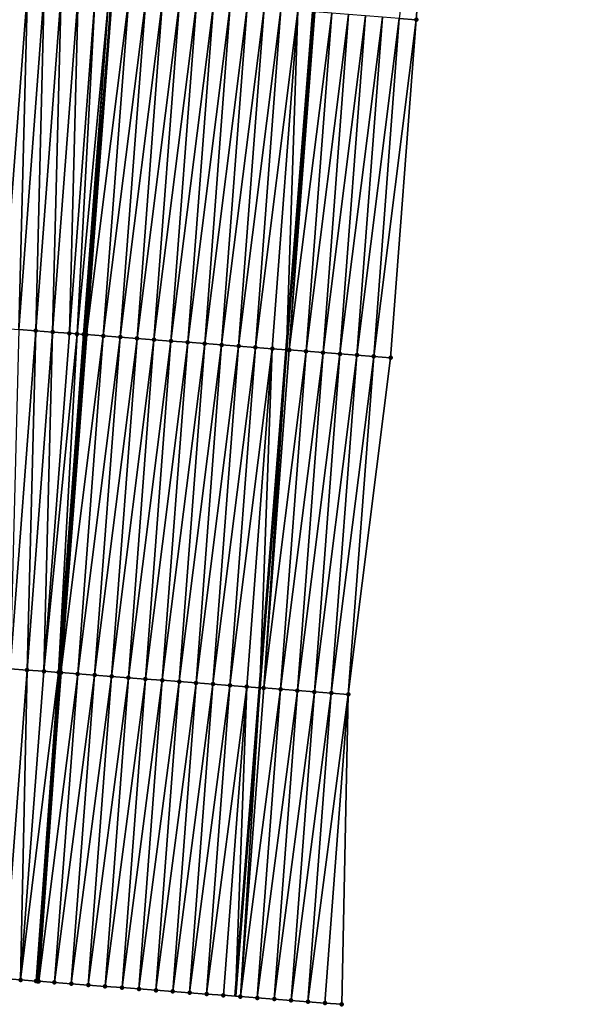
# Model space of a CAD drawing. Header units: feet. Extents: x 2017353 to 2024169, y 808050 to 818690.
# Tile 1 of 256: x 2023321 to 2023354, y 808050 to 808108. Entities that reach past the tile are written whole.
import ezdxf

# ---------------------------------------------------------------- set-up
doc = ezdxf.new("R2010")
doc.units = ezdxf.units.FT
doc.header["$MEASUREMENT"] = 0
for name, color, linetype, lineweight in [('EP_Travel Lane', 172, 'Continuous', 53), ('SB-Road Shots', 141, 'Continuous', 100), ('SB-Road X-Section', 40, 'Continuous', 13), ('STRIPING', 60, 'Continuous', 53)]:
    doc.layers.add(name, color=color, linetype=linetype, lineweight=lineweight)
doc.layers.add('I-77-MM15-17_SB-Surface-BORDER', color=7, linetype='Continuous')
doc.layers.add('I-77-MM15-17_SB-Surface-TIN', color=7, linetype='Continuous')

msp = doc.modelspace()

# ---------------------------------------------------------------- linework, layer by layer
at = {"layer": 'EP_Travel Lane'}
msp.add_polyline3d([(2023333.962280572, 808050.4040290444, 262.410881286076), (2023335.401958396, 808068.6055329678, 262.067835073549), (2023336.978684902, 808088.5397107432, 261.6838393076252), (2023338.555460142, 808108.4745046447, 261.3323115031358), (2023340.132209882, 808128.4089761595, 260.9637962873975), (2023341.708923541, 808148.3429915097, 260.5712433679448), (2023343.285612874, 808168.276699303, 260.1624787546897), (2023344.86228935, 808188.2102445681, 259.7451456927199), (2023346.439019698, 808208.1444709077, 259.3637092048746), (2023347.988921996, 808228.0435580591, 259.0789937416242), (2023349.539533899, 808247.9822846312, 258.8707454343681), (2023351.09013112, 808267.9208224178, 258.6435360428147), (2023352.64073246, 808287.8594131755, 258.4216477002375), (2023354.191353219, 808307.7982536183, 258.2248145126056)], dxfattribs=at)
at = {"layer": 'I-77-MM15-17_SB-Surface-BORDER', "color": 3, "linetype": 'Continuous', "lineweight": -3}
msp.add_polyline3d([(2023346.134679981, 808127.9534913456, 260.8612124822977), (2023344.628068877, 808108.0133462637, 261.2101278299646), (2023343.121299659, 808088.0711085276, 261.4487905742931), (2023340.617722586, 808068.2088437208, 261.9314454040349), (2023340.239250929, 808049.9269121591, 262.2587324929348), (2023339.242135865, 808050.0028191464, 262.289072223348), (2023338.245018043, 808050.0786896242, 262.3174516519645), (2023337.24789816, 808050.1545328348, 262.3443670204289), (2023336.250765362, 808050.2302051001, 262.3621038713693), (2023335.253633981, 808050.3058961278, 262.3808481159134), (2023334.25651098, 808050.381698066, 262.4055474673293), (2023333.962280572, 808050.4040290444, 262.410881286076), (2023333.259378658, 808050.4573766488, 262.423623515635), (2023332.262240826, 808050.5329822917, 262.4377832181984), (2023331.265105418, 808050.6086200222, 262.4536657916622), (2023330.267971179, 808050.6842732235, 262.470379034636), (2023329.270841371, 808050.7599850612, 262.4902406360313), (2023328.273707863, 808050.8356479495, 262.5074739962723), (2023327.276575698, 808050.9113285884, 262.5256604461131), (2023326.279444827, 808050.9870263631, 262.5447669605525), (2023325.282315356, 808051.0627426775, 262.56486892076), (2023324.285183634, 808051.1384291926, 262.5833708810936), (2023323.28805052, 808051.2140972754, 262.600883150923), (2023322.367511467, 808051.2838100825, 262.6094218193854), (2023322.290904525, 808051.289594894, 262.609242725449), (2023322.208915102, 808051.29578247, 262.6088544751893), (2023321.293726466, 808051.3646681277, 262.5948158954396), (2023320.296543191, 808051.4396723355, 262.5766828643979)], dxfattribs=at)
at = {"layer": 'I-77-MM15-17_SB-Surface-TIN', "color": 128, "linetype": 'Continuous', "lineweight": -3}
for points in [[(2023343.630945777, 808108.0891468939, 261.2342959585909), (2023344.628068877, 808108.0133462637, 261.2101278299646), (2023346.134679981, 808127.9534913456, 260.8612124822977)], [(2023320.187206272, 808089.8110541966, 261.8218877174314), (2023321.693806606, 808109.7510567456, 261.4654638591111), (2023320.696622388, 808109.8260484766, 261.4470129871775)], [(2023320.187206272, 808089.8110541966, 261.8218877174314), (2023321.184388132, 808089.7360312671, 261.8386950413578), (2023321.693806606, 808109.7510567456, 261.4654638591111)], [(2023321.184388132, 808089.7360312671, 261.8386950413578), (2023322.690987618, 808109.6760225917, 261.4816795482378), (2023321.693806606, 808109.7510567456, 261.4654638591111)], [(2023321.184388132, 808089.7360312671, 261.8386950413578), (2023322.181569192, 808089.6609977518, 261.8549446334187), (2023322.690987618, 808109.6760225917, 261.4816795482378)], [(2023322.181569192, 808089.6609977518, 261.8549446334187), (2023323.688168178, 808109.6009824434, 261.4975794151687), (2023322.690987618, 808109.6760225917, 261.4816795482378)], [(2023322.181569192, 808089.6609977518, 261.8549446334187), (2023323.178755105, 808089.5860284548, 261.8745777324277), (2023323.688168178, 808109.6009824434, 261.4975794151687)], [(2023323.178755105, 808089.5860284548, 261.8745777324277), (2023324.685353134, 808109.526000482, 261.5165450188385), (2023323.688168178, 808109.6009824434, 261.4975794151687)], [(2023323.178755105, 808089.5860284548, 261.8745777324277), (2023324.175938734, 808089.5110289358, 261.892618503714), (2023324.685353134, 808109.526000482, 261.5165450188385)], [(2023324.175938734, 808089.5110289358, 261.892618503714), (2023325.682534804, 808109.4509750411, 261.5332197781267), (2023324.685353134, 808109.526000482, 261.5165450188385)], [(2023324.175938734, 808089.5110289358, 261.892618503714), (2023324.628589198, 808089.4770647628, 261.9050132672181), (2023325.682534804, 808109.4509750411, 261.5332197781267)], [(2023324.628589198, 808089.4770647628, 261.9050132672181), (2023326.503610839, 808109.3892583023, 261.5500383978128), (2023325.682534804, 808109.4509750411, 261.5332197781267)], [(2023324.628589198, 808089.4770647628, 261.9050132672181), (2023325.004957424, 808089.4487926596, 261.9136589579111), (2023326.503610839, 808109.3892583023, 261.5500383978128)], [(2023325.004957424, 808089.4487926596, 261.9136589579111), (2023325.039430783, 808089.4461905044, 261.9137918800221), (2023326.503610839, 808109.3892583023, 261.5500383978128)], [(2023325.039430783, 808089.4461905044, 261.9137918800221), (2023326.664106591, 808109.3771429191, 261.5506221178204), (2023326.503610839, 808109.3892583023, 261.5500383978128)], [(2023325.039430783, 808089.4461905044, 261.9137918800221), (2023325.173125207, 808089.4360670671, 261.9126429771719), (2023326.664106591, 808109.3771429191, 261.5506221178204)], [(2023326.664106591, 808109.3771429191, 261.5506221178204), (2023325.173125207, 808089.4360670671, 261.9126429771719), (2023326.679717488, 808109.3759630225, 261.550601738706)], [(2023327.676860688, 808109.3004284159, 261.5404497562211), (2023326.679717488, 808109.3759630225, 261.550601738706), (2023325.173125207, 808089.4360670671, 261.9126429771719)], [(2023326.17026115, 808089.3604364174, 261.8974309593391), (2023327.676860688, 808109.3004284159, 261.5404497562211), (2023325.173125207, 808089.4360670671, 261.9126429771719)], [(2023326.17026115, 808089.3604364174, 261.8974309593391), (2023328.673989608, 808109.2247048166, 261.5203402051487), (2023327.676860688, 808109.3004284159, 261.5404497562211)], [(2023326.17026115, 808089.3604364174, 261.8974309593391), (2023327.167390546, 808089.2847191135, 261.8776533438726), (2023328.673989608, 808109.2247048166, 261.5203402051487)], [(2023327.167390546, 808089.2847191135, 261.8776533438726), (2023329.671115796, 808109.1489450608, 261.4983256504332), (2023328.673989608, 808109.2247048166, 261.5203402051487)], [(2023327.167390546, 808089.2847191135, 261.8776533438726), (2023328.164516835, 808089.2089606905, 261.8557092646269), (2023329.671115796, 808109.1489450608, 261.4983256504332)], [(2023328.164516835, 808089.2089606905, 261.8557092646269), (2023330.668240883, 808109.0731707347, 261.4755434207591), (2023329.671115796, 808109.1489450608, 261.4983256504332)], [(2023328.164516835, 808089.2089606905, 261.8557092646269), (2023329.161642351, 808089.1331920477, 261.8332267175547), (2023330.668240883, 808109.0731707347, 261.4755434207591)], [(2023329.161642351, 808089.1331920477, 261.8332267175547), (2023331.665369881, 808108.997448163, 261.455488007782), (2023330.668240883, 808109.0731707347, 261.4755434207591)], [(2023329.161642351, 808089.1331920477, 261.8332267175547), (2023330.158769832, 808089.0574493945, 261.8121134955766), (2023331.665369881, 808108.997448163, 261.455488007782)], [(2023330.158769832, 808089.0574493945, 261.8121134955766), (2023332.662500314, 808108.921744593, 261.4364337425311), (2023331.665369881, 808108.997448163, 261.455488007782)], [(2023330.158769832, 808089.0574493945, 261.8121134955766), (2023331.155902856, 808088.9817801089, 261.7948658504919), (2023332.662500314, 808108.921744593, 261.4364337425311)], [(2023331.155902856, 808088.9817801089, 261.7948658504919), (2023333.659630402, 808108.8460364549, 261.4171388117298), (2023332.662500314, 808108.921744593, 261.4364337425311)], [(2023331.155902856, 808088.9817801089, 261.7948658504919), (2023332.153032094, 808088.9060607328, 261.7749790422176), (2023333.659630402, 808108.8460364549, 261.4171388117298)], [(2023332.153032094, 808088.9060607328, 261.7749790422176), (2023334.656755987, 808108.7702687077, 261.3947032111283), (2023333.659630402, 808108.8460364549, 261.4171388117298)], [(2023332.153032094, 808088.9060607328, 261.7749790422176), (2023333.150156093, 808088.8302719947, 261.7514377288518), (2023334.656755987, 808108.7702687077, 261.3947032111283)], [(2023333.150156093, 808088.8302719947, 261.7514377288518), (2023335.653883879, 808108.6945315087, 261.3738771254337), (2023334.656755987, 808108.7702687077, 261.3947032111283)], [(2023333.150156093, 808088.8302719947, 261.7514377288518), (2023334.14728644, 808088.7545672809, 261.7323234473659), (2023335.653883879, 808108.6945315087, 261.3738771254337)], [(2023334.14728644, 808088.7545672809, 261.7323234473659), (2023336.651014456, 808108.6188298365, 261.3549228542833), (2023335.653883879, 808108.6945315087, 261.3738771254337)], [(2023334.14728644, 808088.7545672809, 261.7323234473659), (2023335.144416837, 808088.6788632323, 261.7132442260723), (2023336.651014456, 808108.6188298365, 261.3549228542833)], [(2023335.144416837, 808088.6788632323, 261.7132442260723), (2023337.648145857, 808108.5431390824, 261.3365438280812), (2023336.651014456, 808108.6188298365, 261.3549228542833)], [(2023335.144416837, 808088.6788632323, 261.7132442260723), (2023336.141551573, 808088.6032166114, 261.697190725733), (2023337.648145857, 808108.5431390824, 261.3365438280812)], [(2023336.141551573, 808088.6032166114, 261.697190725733), (2023336.978684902, 808088.5397107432, 261.6838393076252), (2023337.648145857, 808108.5431390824, 261.3365438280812)], [(2023337.648145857, 808108.5431390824, 261.3365438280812), (2023336.978684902, 808088.5397107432, 261.6838393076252), (2023338.555460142, 808108.4745046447, 261.3323115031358)], [(2023337.138686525, 808088.5275728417, 261.68128744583), (2023338.555460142, 808108.4745046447, 261.3323115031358), (2023336.978684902, 808088.5397107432, 261.6838393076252)], [(2023337.138686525, 808088.5275728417, 261.68128744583), (2023338.645296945, 808108.4677088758, 261.3318924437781), (2023338.555460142, 808108.4745046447, 261.3323115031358)], [(2023337.138686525, 808088.5275728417, 261.68128744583), (2023339.642418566, 808108.3918886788, 261.3066933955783), (2023338.645296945, 808108.4677088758, 261.3318924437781)], [(2023337.138686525, 808088.5275728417, 261.68128744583), (2023338.135790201, 808088.4515151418, 261.6435751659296), (2023339.642418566, 808108.3918886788, 261.3066933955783)], [(2023338.135790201, 808088.4515151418, 261.6435751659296), (2023340.639553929, 808108.316250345, 261.2910762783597), (2023339.642418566, 808108.3918886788, 261.3066933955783)], [(2023338.135790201, 808088.4515151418, 261.6435751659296), (2023339.132905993, 808088.3756177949, 261.6143115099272), (2023340.639553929, 808108.316250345, 261.2910762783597)], [(2023339.132905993, 808088.3756177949, 261.6143115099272), (2023341.636694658, 808108.2406830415, 261.2792015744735), (2023340.639553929, 808108.316250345, 261.2910762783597)], [(2023339.132905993, 808088.3756177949, 261.6143115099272), (2023340.130014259, 808088.2996208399, 261.5797997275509), (2023341.636694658, 808108.2406830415, 261.2792015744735)], [(2023340.130014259, 808088.2996208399, 261.5797997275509), (2023342.633820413, 808108.164917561, 261.2568854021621), (2023341.636694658, 808108.2406830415, 261.2792015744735)], [(2023340.130014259, 808088.2996208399, 261.5797997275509), (2023341.127113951, 808088.2235103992, 261.5393086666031), (2023342.633820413, 808108.164917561, 261.2568854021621)], [(2023341.127113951, 808088.2235103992, 261.5393086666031), (2023343.630945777, 808108.0891468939, 261.2342959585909), (2023342.633820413, 808108.164917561, 261.2568854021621)], [(2023341.127113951, 808088.2235103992, 261.5393086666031), (2023342.124207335, 808088.1473164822, 261.4944194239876), (2023343.630945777, 808108.0891468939, 261.2342959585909)], [(2023342.124207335, 808088.1473164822, 261.4944194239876), (2023344.628068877, 808108.0133462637, 261.2101278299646), (2023343.630945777, 808108.0891468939, 261.2342959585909)], [(2023342.124207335, 808088.1473164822, 261.4944194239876), (2023343.121299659, 808088.0711085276, 261.4487905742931), (2023344.628068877, 808108.0133462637, 261.2101278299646)], [(2023320.674980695, 808069.7211518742, 262.2196243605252), (2023322.181569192, 808089.6609977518, 261.8549446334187), (2023321.184388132, 808089.7360312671, 261.8386950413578)], [(2023320.674980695, 808069.7211518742, 262.2196243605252), (2023321.672167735, 808069.6461975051, 262.2400439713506), (2023322.181569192, 808089.6609977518, 261.8549446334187)], [(2023321.672167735, 808069.6461975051, 262.2400439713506), (2023323.178755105, 808089.5860284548, 261.8745777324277), (2023322.181569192, 808089.6609977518, 261.8549446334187)], [(2023321.672167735, 808069.6461975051, 262.2400439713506), (2023322.669352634, 808069.5712147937, 262.2589702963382), (2023323.178755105, 808089.5860284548, 261.8745777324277)], [(2023322.669352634, 808069.5712147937, 262.2589702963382), (2023324.175938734, 808089.5110289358, 261.892618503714), (2023323.178755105, 808089.5860284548, 261.8745777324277)], [(2023322.669352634, 808069.5712147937, 262.2589702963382), (2023324.628589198, 808089.4770647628, 261.9050132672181), (2023324.175938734, 808089.5110289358, 261.892618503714)], [(2023322.669352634, 808069.5712147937, 262.2589702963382), (2023323.535099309, 808069.5061123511, 262.2752370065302), (2023324.628589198, 808089.4770647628, 261.9050132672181)], [(2023323.535099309, 808069.5061123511, 262.2752370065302), (2023325.004957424, 808089.4487926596, 261.9136589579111), (2023324.628589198, 808089.4770647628, 261.9050132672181)], [(2023323.535099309, 808069.5061123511, 262.2752370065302), (2023325.039430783, 808089.4461905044, 261.9137918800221), (2023325.004957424, 808089.4487926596, 261.9136589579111)], [(2023323.535099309, 808069.5061123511, 262.2752370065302), (2023323.620000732, 808069.4997049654, 262.2756290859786), (2023325.039430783, 808089.4461905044, 261.9137918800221)], [(2023323.620000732, 808069.4997049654, 262.2756290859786), (2023325.173125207, 808089.4360670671, 261.9126429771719), (2023325.039430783, 808089.4461905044, 261.9137918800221)], [(2023323.620000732, 808069.4997049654, 262.2756290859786), (2023323.666534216, 808069.4961881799, 262.2755835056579), (2023325.173125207, 808089.4360670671, 261.9126429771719)], [(2023326.17026115, 808089.3604364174, 261.8974309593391), (2023325.173125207, 808089.4360670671, 261.9126429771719), (2023323.666534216, 808069.4961881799, 262.2755835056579)], [(2023324.663673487, 808069.4206015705, 262.2626918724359), (2023326.17026115, 808089.3604364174, 261.8974309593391), (2023323.666534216, 808069.4961881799, 262.2755835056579)], [(2023324.663673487, 808069.4206015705, 262.2626918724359), (2023327.167390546, 808089.2847191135, 261.8776533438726), (2023326.17026115, 808089.3604364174, 261.8974309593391)], [(2023324.663673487, 808069.4206015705, 262.2626918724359), (2023325.660804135, 808069.3449008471, 262.2437878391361), (2023327.167390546, 808089.2847191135, 261.8776533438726)], [(2023325.660804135, 808069.3449008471, 262.2437878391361), (2023328.164516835, 808089.2089606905, 261.8557092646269), (2023327.167390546, 808089.2847191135, 261.8776533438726)], [(2023325.660804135, 808069.3449008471, 262.2437878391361), (2023326.65793216, 808069.2691654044, 262.2230545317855), (2023328.164516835, 808089.2089606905, 261.8557092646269)], [(2023326.65793216, 808069.2691654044, 262.2230545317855), (2023329.161642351, 808089.1331920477, 261.8332267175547), (2023328.164516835, 808089.2089606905, 261.8557092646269)], [(2023326.65793216, 808069.2691654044, 262.2230545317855), (2023327.655060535, 808069.1934345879, 262.2025649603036), (2023329.161642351, 808089.1331920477, 261.8332267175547)], [(2023327.655060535, 808069.1934345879, 262.2025649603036), (2023330.158769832, 808089.0574493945, 261.8121134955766), (2023329.161642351, 808089.1331920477, 261.8332267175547)], [(2023327.655060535, 808069.1934345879, 262.2025649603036), (2023328.652189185, 808069.1177074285, 262.1822680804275), (2023330.158769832, 808089.0574493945, 261.8121134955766)], [(2023328.652189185, 808069.1177074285, 262.1822680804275), (2023331.155902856, 808088.9817801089, 261.7948658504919), (2023330.158769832, 808089.0574493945, 261.8121134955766)], [(2023328.652189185, 808069.1177074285, 262.1822680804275), (2023329.649319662, 808069.042004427, 262.1632440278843), (2023331.155902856, 808088.9817801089, 261.7948658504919)], [(2023329.649319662, 808069.042004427, 262.1632440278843), (2023332.153032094, 808088.9060607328, 261.7749790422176), (2023331.155902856, 808088.9817801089, 261.7948658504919)], [(2023329.649319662, 808069.042004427, 262.1632440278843), (2023330.646450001, 808068.9662996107, 262.1441243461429), (2023332.153032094, 808088.9060607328, 261.7749790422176)], [(2023330.646450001, 808068.9662996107, 262.1441243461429), (2023333.150156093, 808088.8302719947, 261.7514377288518), (2023332.153032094, 808088.9060607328, 261.7749790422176)], [(2023330.646450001, 808068.9662996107, 262.1441243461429), (2023331.64357853, 808068.8905708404, 262.1237425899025), (2023333.150156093, 808088.8302719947, 261.7514377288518)], [(2023331.64357853, 808068.8905708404, 262.1237425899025), (2023334.14728644, 808088.7545672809, 261.7323234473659), (2023333.150156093, 808088.8302719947, 261.7514377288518)], [(2023331.64357853, 808068.8905708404, 262.1237425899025), (2023332.640708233, 808068.8148576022, 262.104179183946), (2023334.14728644, 808088.7545672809, 261.7323234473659)], [(2023332.640708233, 808068.8148576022, 262.104179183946), (2023335.144416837, 808088.6788632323, 261.7132442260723), (2023334.14728644, 808088.7545672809, 261.7323234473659)], [(2023332.640708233, 808068.8148576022, 262.104179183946), (2023333.637841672, 808068.739193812, 262.0872210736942), (2023335.144416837, 808088.6788632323, 261.7132442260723)], [(2023333.637841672, 808068.739193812, 262.0872210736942), (2023336.141551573, 808088.6032166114, 261.697190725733), (2023335.144416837, 808088.6788632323, 261.7132442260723)], [(2023333.637841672, 808068.739193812, 262.0872210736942), (2023334.634977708, 808068.6635643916, 262.0720738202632), (2023336.141551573, 808088.6032166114, 261.697190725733)], [(2023334.634977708, 808068.6635643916, 262.0720738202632), (2023335.401958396, 808068.6055329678, 262.067835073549), (2023336.141551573, 808088.6032166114, 261.697190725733)], [(2023336.141551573, 808088.6032166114, 261.697190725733), (2023335.401958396, 808068.6055329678, 262.067835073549), (2023336.978684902, 808088.5397107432, 261.6838393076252)], [(2023335.632127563, 808068.5881178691, 262.0665630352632), (2023336.978684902, 808088.5397107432, 261.6838393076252), (2023335.401958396, 808068.6055329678, 262.067835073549)], [(2023335.632127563, 808068.5881178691, 262.0665630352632), (2023337.138686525, 808088.5275728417, 261.68128744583), (2023336.978684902, 808088.5397107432, 261.6838393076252)], [(2023335.632127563, 808068.5881178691, 262.0665630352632), (2023338.135790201, 808088.4515151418, 261.6435751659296), (2023337.138686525, 808088.5275728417, 261.68128744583)], [(2023335.632127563, 808068.5881178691, 262.0665630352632), (2023336.629241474, 808068.5121956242, 262.0359875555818), (2023338.135790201, 808088.4515151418, 261.6435751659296)], [(2023336.629241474, 808068.5121956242, 262.0359875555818), (2023339.132905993, 808088.3756177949, 261.6143115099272), (2023338.135790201, 808088.4515151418, 261.6435751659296)], [(2023336.629241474, 808068.5121956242, 262.0359875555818), (2023337.626362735, 808068.4363706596, 262.0105375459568), (2023339.132905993, 808088.3756177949, 261.6143115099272)], [(2023337.626362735, 808068.4363706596, 262.0105375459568), (2023340.130014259, 808088.2996208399, 261.5797997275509), (2023339.132905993, 808088.3756177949, 261.6143115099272)], [(2023337.626362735, 808068.4363706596, 262.0105375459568), (2023338.623496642, 808068.3607130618, 261.9939056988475), (2023340.130014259, 808088.2996208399, 261.5797997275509)], [(2023338.623496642, 808068.3607130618, 261.9939056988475), (2023341.127113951, 808088.2235103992, 261.5393086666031), (2023340.130014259, 808088.2996208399, 261.5797997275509)], [(2023338.623496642, 808068.3607130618, 261.9939056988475), (2023339.620610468, 808068.2847896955, 261.9632711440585), (2023341.127113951, 808088.2235103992, 261.5393086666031)], [(2023339.620610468, 808068.2847896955, 261.9632711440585), (2023342.124207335, 808088.1473164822, 261.4944194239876), (2023341.127113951, 808088.2235103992, 261.5393086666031)], [(2023339.620610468, 808068.2847896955, 261.9632711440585), (2023340.617722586, 808068.2088437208, 261.9314454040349), (2023342.124207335, 808088.1473164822, 261.4944194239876)], [(2023340.617722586, 808068.2088437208, 261.9314454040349), (2023343.121299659, 808088.0711085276, 261.4487905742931), (2023342.124207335, 808088.1473164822, 261.4944194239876)], [(2023320.296543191, 808051.4396723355, 262.5766828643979), (2023321.672167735, 808069.6461975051, 262.2400439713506), (2023320.674980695, 808069.7211518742, 262.2196243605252)], [(2023320.296543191, 808051.4396723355, 262.5766828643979), (2023321.293726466, 808051.3646681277, 262.5948158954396), (2023321.672167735, 808069.6461975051, 262.2400439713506)], [(2023321.293726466, 808051.3646681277, 262.5948158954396), (2023322.669352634, 808069.5712147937, 262.2589702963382), (2023321.672167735, 808069.6461975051, 262.2400439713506)], [(2023321.293726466, 808051.3646681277, 262.5948158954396), (2023323.535099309, 808069.5061123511, 262.2752370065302), (2023322.669352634, 808069.5712147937, 262.2589702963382)], [(2023321.293726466, 808051.3646681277, 262.5948158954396), (2023322.208915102, 808051.29578247, 262.6088544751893), (2023323.535099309, 808069.5061123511, 262.2752370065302)], [(2023322.208915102, 808051.29578247, 262.6088544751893), (2023323.620000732, 808069.4997049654, 262.2756290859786), (2023323.535099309, 808069.5061123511, 262.2752370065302)], [(2023322.208915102, 808051.29578247, 262.6088544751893), (2023322.290904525, 808051.289594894, 262.609242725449), (2023323.620000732, 808069.4997049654, 262.2756290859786)], [(2023323.620000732, 808069.4997049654, 262.2756290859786), (2023322.290904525, 808051.289594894, 262.609242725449), (2023323.666534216, 808069.4961881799, 262.2755835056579)], [(2023322.367511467, 808051.2838100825, 262.6094218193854), (2023323.666534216, 808069.4961881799, 262.2755835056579), (2023322.290904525, 808051.289594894, 262.609242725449)], [(2023322.367511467, 808051.2838100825, 262.6094218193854), (2023324.663673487, 808069.4206015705, 262.2626918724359), (2023323.666534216, 808069.4961881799, 262.2755835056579)], [(2023322.367511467, 808051.2838100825, 262.6094218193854), (2023323.28805052, 808051.2140972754, 262.600883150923), (2023324.663673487, 808069.4206015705, 262.2626918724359)], [(2023323.28805052, 808051.2140972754, 262.600883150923), (2023325.660804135, 808069.3449008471, 262.2437878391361), (2023324.663673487, 808069.4206015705, 262.2626918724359)], [(2023323.28805052, 808051.2140972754, 262.600883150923), (2023324.285183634, 808051.1384291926, 262.5833708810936), (2023325.660804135, 808069.3449008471, 262.2437878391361)], [(2023324.285183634, 808051.1384291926, 262.5833708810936), (2023326.65793216, 808069.2691654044, 262.2230545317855), (2023325.660804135, 808069.3449008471, 262.2437878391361)], [(2023324.285183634, 808051.1384291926, 262.5833708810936), (2023325.282315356, 808051.0627426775, 262.56486892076), (2023326.65793216, 808069.2691654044, 262.2230545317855)], [(2023325.282315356, 808051.0627426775, 262.56486892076), (2023327.655060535, 808069.1934345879, 262.2025649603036), (2023326.65793216, 808069.2691654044, 262.2230545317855)], [(2023325.282315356, 808051.0627426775, 262.56486892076), (2023326.279444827, 808050.9870263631, 262.5447669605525), (2023327.655060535, 808069.1934345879, 262.2025649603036)], [(2023326.279444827, 808050.9870263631, 262.5447669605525), (2023328.652189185, 808069.1177074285, 262.1822680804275), (2023327.655060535, 808069.1934345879, 262.2025649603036)], [(2023326.279444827, 808050.9870263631, 262.5447669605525), (2023327.276575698, 808050.9113285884, 262.5256604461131), (2023328.652189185, 808069.1177074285, 262.1822680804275)], [(2023327.276575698, 808050.9113285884, 262.5256604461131), (2023329.649319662, 808069.042004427, 262.1632440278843), (2023328.652189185, 808069.1177074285, 262.1822680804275)], [(2023327.276575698, 808050.9113285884, 262.5256604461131), (2023328.273707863, 808050.8356479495, 262.5074739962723), (2023329.649319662, 808069.042004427, 262.1632440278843)], [(2023328.273707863, 808050.8356479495, 262.5074739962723), (2023330.646450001, 808068.9662996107, 262.1441243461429), (2023329.649319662, 808069.042004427, 262.1632440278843)], [(2023328.273707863, 808050.8356479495, 262.5074739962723), (2023329.270841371, 808050.7599850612, 262.4902406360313), (2023330.646450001, 808068.9662996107, 262.1441243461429)], [(2023329.270841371, 808050.7599850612, 262.4902406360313), (2023331.64357853, 808068.8905708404, 262.1237425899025), (2023330.646450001, 808068.9662996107, 262.1441243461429)], [(2023329.270841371, 808050.7599850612, 262.4902406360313), (2023330.267971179, 808050.6842732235, 262.470379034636), (2023331.64357853, 808068.8905708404, 262.1237425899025)], [(2023330.267971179, 808050.6842732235, 262.470379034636), (2023332.640708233, 808068.8148576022, 262.104179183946), (2023331.64357853, 808068.8905708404, 262.1237425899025)], [(2023330.267971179, 808050.6842732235, 262.470379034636), (2023331.265105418, 808050.6086200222, 262.4536657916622), (2023332.640708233, 808068.8148576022, 262.104179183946)], [(2023331.265105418, 808050.6086200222, 262.4536657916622), (2023333.637841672, 808068.739193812, 262.0872210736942), (2023332.640708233, 808068.8148576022, 262.104179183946)], [(2023331.265105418, 808050.6086200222, 262.4536657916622), (2023332.262240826, 808050.5329822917, 262.4377832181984), (2023333.637841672, 808068.739193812, 262.0872210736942)], [(2023332.262240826, 808050.5329822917, 262.4377832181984), (2023334.634977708, 808068.6635643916, 262.0720738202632), (2023333.637841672, 808068.739193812, 262.0872210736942)], [(2023332.262240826, 808050.5329822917, 262.4377832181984), (2023333.259378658, 808050.4573766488, 262.423623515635), (2023334.634977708, 808068.6635643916, 262.0720738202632)], [(2023333.259378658, 808050.4573766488, 262.423623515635), (2023333.962280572, 808050.4040290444, 262.410881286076), (2023334.634977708, 808068.6635643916, 262.0720738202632)], [(2023334.634977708, 808068.6635643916, 262.0720738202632), (2023333.962280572, 808050.4040290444, 262.410881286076), (2023335.401958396, 808068.6055329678, 262.067835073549)], [(2023334.25651098, 808050.381698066, 262.4055474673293), (2023335.401958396, 808068.6055329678, 262.067835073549), (2023333.962280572, 808050.4040290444, 262.410881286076)], [(2023334.25651098, 808050.381698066, 262.4055474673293), (2023335.632127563, 808068.5881178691, 262.0665630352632), (2023335.401958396, 808068.6055329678, 262.067835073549)], [(2023334.25651098, 808050.381698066, 262.4055474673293), (2023336.629241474, 808068.5121956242, 262.0359875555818), (2023335.632127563, 808068.5881178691, 262.0665630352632)], [(2023334.25651098, 808050.381698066, 262.4055474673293), (2023335.253633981, 808050.3058961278, 262.3808481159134), (2023336.629241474, 808068.5121956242, 262.0359875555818)], [(2023335.253633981, 808050.3058961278, 262.3808481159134), (2023337.626362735, 808068.4363706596, 262.0105375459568), (2023336.629241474, 808068.5121956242, 262.0359875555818)], [(2023335.253633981, 808050.3058961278, 262.3808481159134), (2023336.250765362, 808050.2302051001, 262.3621038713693), (2023337.626362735, 808068.4363706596, 262.0105375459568)], [(2023336.250765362, 808050.2302051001, 262.3621038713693), (2023338.623496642, 808068.3607130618, 261.9939056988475), (2023337.626362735, 808068.4363706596, 262.0105375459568)], [(2023336.250765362, 808050.2302051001, 262.3621038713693), (2023337.24789816, 808050.1545328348, 262.3443670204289), (2023338.623496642, 808068.3607130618, 261.9939056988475)], [(2023337.24789816, 808050.1545328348, 262.3443670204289), (2023339.620610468, 808068.2847896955, 261.9632711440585), (2023338.623496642, 808068.3607130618, 261.9939056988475)], [(2023337.24789816, 808050.1545328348, 262.3443670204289), (2023338.245018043, 808050.0786896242, 262.3174516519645), (2023339.620610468, 808068.2847896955, 261.9632711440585)], [(2023338.245018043, 808050.0786896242, 262.3174516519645), (2023340.617722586, 808068.2088437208, 261.9314454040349), (2023339.620610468, 808068.2847896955, 261.9632711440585)], [(2023338.245018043, 808050.0786896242, 262.3174516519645), (2023339.242135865, 808050.0028191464, 262.289072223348), (2023340.617722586, 808068.2088437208, 261.9314454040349)], [(2023339.242135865, 808050.0028191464, 262.289072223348), (2023340.239250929, 808049.9269121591, 262.2587324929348), (2023340.617722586, 808068.2088437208, 261.9314454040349)]]:
    msp.add_3dface(points, dxfattribs=at)
at = {"layer": 'SB-Road Shots', "lineweight": 100}
for p in [(2023344.628068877, 808108.0133462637, 261.2101278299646), (2023322.181569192, 808089.6609977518, 261.8549446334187), (2023323.178755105, 808089.5860284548, 261.8745777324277), (2023324.175938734, 808089.5110289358, 261.892618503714), (2023324.628589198, 808089.4770647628, 261.9050132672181), (2023325.004957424, 808089.4487926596, 261.9136589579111), (2023325.039430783, 808089.4461905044, 261.9137918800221), (2023325.173125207, 808089.4360670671, 261.9126429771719), (2023326.17026115, 808089.3604364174, 261.8974309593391), (2023327.167390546, 808089.2847191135, 261.8776533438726), (2023328.164516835, 808089.2089606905, 261.8557092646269), (2023329.161642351, 808089.1331920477, 261.8332267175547), (2023330.158769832, 808089.0574493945, 261.8121134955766), (2023331.155902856, 808088.9817801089, 261.7948658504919), (2023332.153032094, 808088.9060607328, 261.7749790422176), (2023333.150156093, 808088.8302719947, 261.7514377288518), (2023334.14728644, 808088.7545672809, 261.7323234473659), (2023335.144416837, 808088.6788632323, 261.7132442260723), (2023336.141551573, 808088.6032166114, 261.697190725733), (2023337.138686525, 808088.5275728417, 261.68128744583), (2023338.135790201, 808088.4515151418, 261.6435751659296), (2023339.132905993, 808088.3756177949, 261.6143115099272), (2023340.130014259, 808088.2996208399, 261.5797997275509), (2023341.127113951, 808088.2235103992, 261.5393086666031), (2023342.124207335, 808088.1473164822, 261.4944194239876), (2023343.121299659, 808088.0711085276, 261.4487905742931), (2023321.672167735, 808069.6461975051, 262.2400439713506), (2023322.669352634, 808069.5712147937, 262.2589702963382), (2023323.535099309, 808069.5061123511, 262.2752370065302), (2023323.620000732, 808069.4997049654, 262.2756290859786), (2023323.666534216, 808069.4961881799, 262.2755835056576), (2023324.663673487, 808069.4206015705, 262.2626918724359), (2023325.660804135, 808069.3449008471, 262.2437878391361), (2023326.65793216, 808069.2691654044, 262.2230545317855), (2023327.655060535, 808069.1934345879, 262.2025649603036), (2023328.652189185, 808069.1177074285, 262.1822680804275), (2023329.649319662, 808069.042004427, 262.1632440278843), (2023330.646450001, 808068.9662996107, 262.1441243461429), (2023331.64357853, 808068.8905708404, 262.1237425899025), (2023332.640708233, 808068.8148576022, 262.104179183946), (2023333.637841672, 808068.739193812, 262.0872210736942), (2023334.634977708, 808068.6635643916, 262.0720738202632), (2023335.632127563, 808068.5881178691, 262.0665630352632), (2023336.629241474, 808068.5121956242, 262.0359875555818), (2023337.626362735, 808068.4363706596, 262.0105375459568), (2023338.623496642, 808068.3607130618, 261.9939056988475), (2023339.620610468, 808068.2847896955, 261.9632711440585), (2023340.617722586, 808068.2088437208, 261.9314454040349), (2023321.293726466, 808051.3646681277, 262.5948158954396), (2023322.208915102, 808051.29578247, 262.6088544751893), (2023322.290904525, 808051.289594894, 262.6092427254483), (2023322.367511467, 808051.2838100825, 262.6094218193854), (2023323.28805052, 808051.2140972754, 262.600883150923), (2023324.285183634, 808051.1384291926, 262.5833708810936), (2023325.282315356, 808051.0627426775, 262.56486892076), (2023326.279444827, 808050.9870263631, 262.5447669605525), (2023327.276575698, 808050.9113285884, 262.5256604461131), (2023328.273707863, 808050.8356479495, 262.5074739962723), (2023329.270841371, 808050.7599850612, 262.4902406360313), (2023330.267971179, 808050.6842732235, 262.470379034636), (2023331.265105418, 808050.6086200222, 262.4536657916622), (2023332.262240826, 808050.5329822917, 262.4377832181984), (2023333.259378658, 808050.4573766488, 262.423623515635), (2023334.25651098, 808050.381698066, 262.4055474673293), (2023335.253633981, 808050.3058961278, 262.3808481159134), (2023336.250765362, 808050.2302051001, 262.3621038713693), (2023337.24789816, 808050.1545328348, 262.3443670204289), (2023338.245018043, 808050.0786896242, 262.3174516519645), (2023339.242135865, 808050.0028191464, 262.289072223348), (2023340.239250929, 808049.9269121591, 262.2587324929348)]:
    msp.add_point(p, dxfattribs=at)
at = {"layer": 'SB-Road X-Section', "extrusion": (-0.07532828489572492, -0.996977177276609, 0.01903043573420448), "elevation": -958055.3557233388, "flags": 128}
msp.add_lwpolyline([(1956709.375852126, 18497.00938597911), (1956708.375852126, 18497.05502309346), (1956707.375852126, 18497.09992046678), (1956706.375852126, 18497.14041886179), (1956705.375852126, 18497.17493689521), (1956704.375852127, 18497.20420585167), (1956703.375852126, 18497.24192496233), (1956702.375852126, 18497.25783112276), (1956701.375852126, 18497.27388753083), (1956700.375852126, 18497.29297020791), (1956699.375852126, 18497.31208795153), (1956698.375852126, 18497.33563352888), (1956697.375852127, 18497.35552393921), (1956696.375852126, 18497.37277470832), (1956695.375852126, 18497.39389175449), (1956694.375852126, 18497.41637837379), (1956693.375852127, 18497.43832642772), (1956692.375852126, 18497.45810762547), (1956691.375852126, 18497.47332239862), (1956691.241774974, 18497.47447150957), (1956691.207203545, 18497.47433856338), (1956690.829774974, 18497.46569130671), (1956690.375852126, 18497.45329429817), (1956689.375852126, 18497.43525025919), (1956688.375852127, 18497.41561360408), (1956687.375852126, 18497.39936106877), (1956686.375852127, 18497.38255070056), (1956685.375852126, 18497.3652729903), (1956684.375852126, 18497.34577128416), (1956683.375852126, 18497.32640233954), (1956682.375852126, 18497.30989472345), (1956681.375852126, 18497.29618564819), (1956680.375852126, 18497.28033931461), (1956679.375852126, 18497.25767409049), (1956678.375852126, 18497.23057877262), (1956677.375852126, 18497.20576203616), (1956676.375852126, 18497.18356295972), (1956675.375852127, 18497.16404157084), (1956674.375852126, 18497.14678076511), (1956673.375852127, 18497.13221738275), (1956672.375852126, 18497.11363385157), (1956671.375852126, 18497.09238846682), (1956670.375852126, 18497.07132124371), (1956669.375852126, 18497.05364907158), (1956668.375852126, 18497.03674322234), (1956667.375852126, 18497.01670377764), (1956666.375852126, 18496.99050472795), (1956665.375852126, 18496.94820537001), (1956664.375852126, 18496.89861735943), (1956663.375852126, 18496.85199863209), (1956662.375852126, 18496.79118192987), (1956661.375852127, 18496.74467446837), (1956660.375852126, 18496.7027411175), (1956660.203298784, 18496.69499395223)], dxfattribs=at)
at = {"layer": 'SB-Road X-Section', "extrusion": (-0.07532828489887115, -0.996977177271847, 0.01903043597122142), "elevation": -958035.3557257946, "flags": 128}
msp.add_lwpolyline([(1956708.37584882, 18497.11167781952), (1956707.375848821, 18497.14350932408), (1956706.375848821, 18497.17414942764), (1956705.37584882, 18497.19078428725), (1956704.37584882, 18497.21623890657), (1956703.37584882, 18497.24681992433), (1956702.37584882, 18497.25233170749), (1956701.37584882, 18497.2674817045), (1956700.375848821, 18497.28444288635), (1956699.375848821, 18497.30400983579), (1956698.37584882, 18497.32439528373), (1956697.375848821, 18497.34351842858), (1956696.375848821, 18497.36254592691), (1956695.37584882, 18497.38284648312), (1956694.375848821, 18497.40333976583), (1956693.37584882, 18497.42407682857), (1956692.375848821, 18497.44298428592), (1956691.375848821, 18497.45587825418), (1956691.329182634, 18497.45592384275), (1956691.244039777, 18497.45553169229), (1956690.37584882, 18497.43926203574), (1956689.37584882, 18497.42033228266), (1956688.37584882, 18497.39990897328), (1956687.37584882, 18497.38340172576), (1956686.375848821, 18497.36483722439), (1956685.375848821, 18497.3462945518), (1956684.922420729, 18497.33773052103), (1956684.37584882, 18497.32671049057), (1956683.375848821, 18497.30636673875), (1956682.37584882, 18497.28870811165), (1956681.37584882, 18497.2764684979), (1956680.37584882, 18497.25751562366), (1956679.37584882, 18497.2346297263), (1956678.375848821, 18497.21070118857), (1956677.37584882, 18497.18676750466), (1956676.37584882, 18497.16334711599), (1956675.375848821, 18497.14410698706), (1956674.37584882, 18497.1282840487), (1956673.37584882, 18497.11124213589), (1956672.37584882, 18497.09168714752), (1956671.37584882, 18497.07169935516), (1956670.37584882, 18497.05187365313), (1956669.37584882, 18497.03344640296), (1956668.37584882, 18497.01415485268), (1956667.37584882, 18496.99009725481), (1956666.37584882, 18496.96461336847), (1956665.375848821, 18496.92391572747), (1956664.375848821, 18496.88080460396), (1956663.37584882, 18496.83839675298), (1956662.37584882, 18496.78959407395), (1956661.37584882, 18496.74413994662), (1956660.445277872, 18496.70980407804)], dxfattribs=at)
at = {"layer": 'SB-Road X-Section', "extrusion": (-0.07532878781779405, -0.9969838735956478, 0.0186743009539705), "elevation": -958023.6162588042, "flags": 128}
msp.add_lwpolyline([(1956709.378747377, 18155.84607927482), (1956708.378747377, 18155.8764242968), (1956707.378747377, 18155.90480867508), (1956706.378747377, 18155.93172873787), (1956705.378747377, 18155.9494686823), (1956704.378747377, 18155.96821619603), (1956703.378747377, 18155.99291985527), (1956702.378747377, 18156.01099905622), (1956701.378747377, 18156.02516122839), (1956700.378747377, 18156.04104657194), (1956699.378747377, 18156.05776272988), (1956698.378747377, 18156.07762779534), (1956697.378747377, 18156.09486416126), (1956696.378747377, 18156.11305378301), (1956695.378747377, 18156.13216362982), (1956694.378747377, 18156.15226909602), (1956693.378747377, 18156.17077428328), (1956692.378747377, 18156.18828960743), (1956691.455572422, 18156.19682976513), (1956691.378747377, 18156.19665063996), (1956691.296524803, 18156.19626232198), (1956690.378747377, 18156.18222129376), (1956689.378747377, 18156.16408510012), (1956688.378747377, 18156.14520421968), (1956687.378747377, 18156.12857609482), (1956686.378747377, 18156.11193361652), (1956685.378747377, 18156.09590676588), (1956684.420334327, 18156.07819326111), (1956684.378747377, 18156.07739739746), (1956683.378747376, 18156.05826191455), (1956682.378747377, 18156.04009781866), (1956681.378747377, 18156.02606061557), (1956680.378747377, 18156.01098820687), (1956679.378747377, 18155.98566694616), (1956678.378747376, 18155.95466408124), (1956677.378747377, 18155.92759701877), (1956676.378747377, 18155.90424416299), (1956675.378747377, 18155.88439129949), (1956674.378747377, 18155.86715453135), (1956673.378747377, 18155.8503570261), (1956672.378747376, 18155.83184114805), (1956671.378747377, 18155.81114885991), (1956670.378747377, 18155.78959359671), (1956669.378747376, 18155.76941114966), (1956668.378747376, 18155.74892628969), (1956667.378747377, 18155.72716029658), (1956666.378747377, 18155.70549941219), (1956665.378747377, 18155.66126693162), (1956664.378747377, 18155.61163449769), (1956663.378747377, 18155.56316140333), (1956662.378747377, 18155.51460911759), (1956661.449096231, 18155.47518407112)], dxfattribs=at)
at = {"layer": 'STRIPING'}
msp.add_polyline3d([(2023322.290904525, 808051.289594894, 262.609242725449), (2023323.666534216, 808069.4961881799, 262.2755835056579), (2023325.173125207, 808089.4360670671, 261.9126429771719), (2023326.679717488, 808109.3759630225, 261.550601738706), (2023328.186291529, 808129.3156175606, 261.1758407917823), (2023329.692820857, 808149.2546803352, 260.7699012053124), (2023331.199371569, 808169.1940261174, 260.378872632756), (2023332.705921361, 808189.1333597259, 259.9872026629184), (2023334.212488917, 808209.0729284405, 259.6079198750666), (2023335.779862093, 808229.0092305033, 259.3006943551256), (2023337.353137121, 808248.9461422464, 259.0897993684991), (2023338.926409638, 808268.8830221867, 258.8757128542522), (2023340.499676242, 808288.819827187, 258.6541056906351), (2023342.072958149, 808308.7568261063, 258.4519592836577)], dxfattribs=at)

doc.saveas('drawing.dxf')
